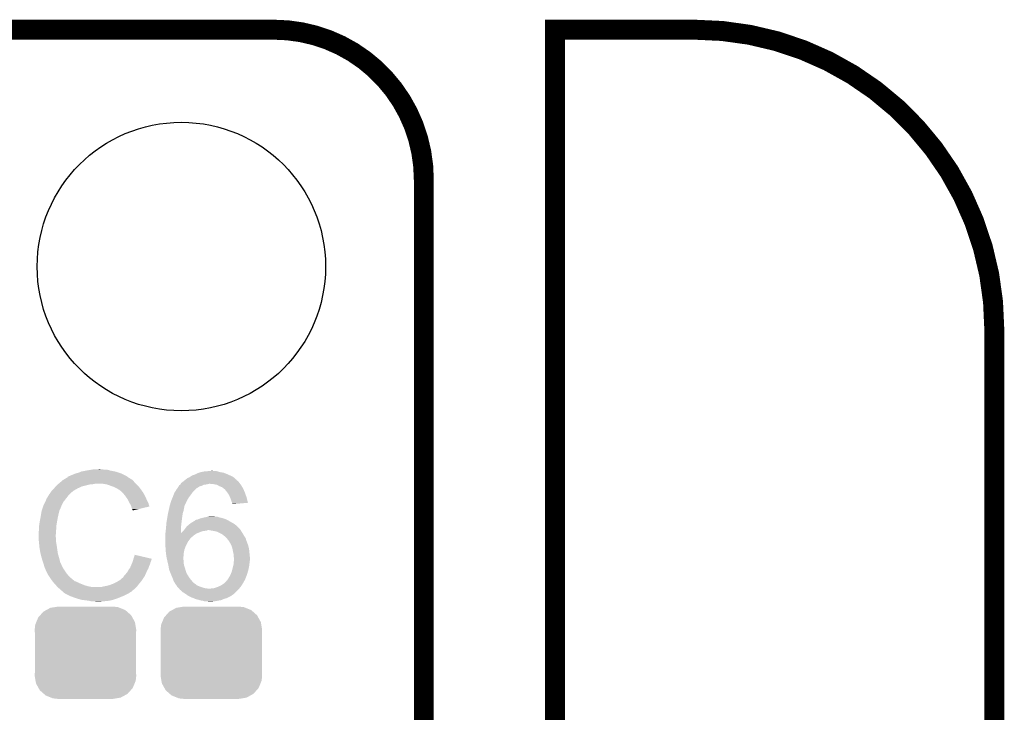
# Model space of a CAD drawing. Extents: x -1.3 to 24.2, y -3.9 to 39.2.
# Tile 31 of 31: x 16.7 to 24.2, y 33.9 to 39.2. Entities that reach past the tile are written whole.
import ezdxf

# ---------------------------------------------------------------- set-up
doc = ezdxf.new("R2010")
doc.units = 0
doc.layers.get('0').update_dxf_attribs({"linetype": 'CONTINUOUS'})
for name, color, linetype in [('ULTRASONIC_4_CLICK_V101_GKO', 10, 'CONTINUOUS'), ('ULTRASONIC_4_CLICK_V101_GTO', 9, 'CONTINUOUS'), ('ULTRASONIC_4_CLICK_V101_GTS', 11, 'CONTINUOUS')]:
    doc.layers.add(name, color=color, linetype=linetype)

# ---------------------------------------------------------------- blocks, each defined once
blk = doc.blocks.new('ROUND_11')
blk.add_circle((0, 0), 1.0998)
blk = doc.blocks.new('CUSTOM_75')
for points in [[(-0.34504, 0.286174), (-0.320744, 0.31339), (0.348152, 0.286174), (0.317222, 0.31339)], [(-0.320744, 0.31339), (-0.298526, 0.325596), (0.317222, 0.31339), (0.30335, 0.325596)], [(-0.298526, 0.325596), (-0.268438, 0.342124), (0.30335, 0.325596), (0.2622, 0.342124)], [(-0.268438, 0.342124), (-0.233628, 0.347838), (0.2622, 0.342124), (0.247972, 0.347838)], [(-0.233628, 0.347838), (-0.20955, 0.35179), (0.247972, 0.347838), (0.20955, 0.35179)], [(-0.383124, 0.213652), (-0.37475, 0.234078), (0.380766, 0.213652), (0.377262, 0.234078)], [(-0.37475, 0.234078), (-0.360486, 0.26887), (0.377262, 0.234078), (0.357822, 0.26887)], [(-0.360486, 0.26887), (-0.34504, 0.286174), (0.357822, 0.26887), (0.348152, 0.286174)], [(-0.38735, 0.17526), (-0.383124, 0.213652), (0.38735, 0.17526), (0.380766, 0.213652)], [(-0.38608, 0.154124), (-0.38735, 0.17526), (0.38608, 0.154124), (0.38735, 0.17526)], [(-0.38608, -0.154124), (-0.38608, 0.154124), (0.38608, -0.154124), (0.38608, 0.154124)], [(-0.38735, -0.17526), (-0.38608, -0.154124), (0.38735, -0.17526), (0.38608, -0.154124)], [(-0.380764, -0.213652), (-0.38735, -0.17526), (0.383124, -0.213652), (0.38735, -0.17526)], [(-0.377262, -0.234078), (-0.380764, -0.213652), (0.374748, -0.234078), (0.383124, -0.213652)], [(-0.35782, -0.26887), (-0.377262, -0.234078), (0.360486, -0.26887), (0.374748, -0.234078)], [(-0.348152, -0.286174), (-0.35782, -0.26887), (0.345038, -0.286174), (0.360486, -0.26887)], [(-0.31722, -0.31339), (-0.348152, -0.286174), (0.320744, -0.31339), (0.345038, -0.286174)], [(-0.30335, -0.325596), (-0.31722, -0.31339), (0.298524, -0.325596), (0.320744, -0.31339)], [(-0.262198, -0.342124), (-0.30335, -0.325596), (0.268438, -0.342124), (0.298524, -0.325596)], [(-0.247972, -0.347838), (-0.262198, -0.342124), (0.233626, -0.347838), (0.268438, -0.342124)], [(-0.20955, -0.35179), (-0.247972, -0.347838), (0.20955, -0.35179), (0.233626, -0.347838)]]:
    blk.add_solid(points)

msp = doc.modelspace()

# ---------------------------------------------------------------- linework, layer by layer
at = {"layer": 'ULTRASONIC_4_CLICK_V101_GKO', "const_width": 0.1524}
for points in [[(4.22402, 39.116), (18.63598, 39.116)], [(20.77974, 24.97582), (20.77974, 39.116), (21.844, 39.116)], [(19.77898, 27.14498), (19.77898, 37.973)], [(24.13, -1.27), (24.13, 36.83)]]:
    msp.add_lwpolyline(points, dxfattribs=at)
for points in [[(19.77898, 37.973, 0.4142136), (18.63598, 39.116)], [(24.13, 36.83, 0.4142136), (21.844, 39.116)]]:
    msp.add_lwpolyline(points, format="xyb", dxfattribs=at)
at = {"layer": 'ULTRASONIC_4_CLICK_V101_GTO'}
for points in [[(17.150082, 35.74034), (17.167862, 35.74796), (17.448786, 35.74034), (17.424402, 35.74796)], [(17.167862, 35.74796), (17.2085, 35.75558), (17.424402, 35.74796), (17.386298, 35.75558)], [(17.2085, 35.75558), (17.23898, 35.76066), (17.386298, 35.75558), (17.368524, 35.76066)], [(17.23898, 35.76066), (17.25422, 35.7632), (17.350742, 35.76066), (17.335502, 35.7632)], [(17.25422, 35.7632), (17.299938, 35.76574), (17.322802, 35.7632), (17.312642, 35.76574)], [(18.077182, 35.74288), (18.10258, 35.74796), (18.227038, 35.74288), (18.208416, 35.74796)], [(18.10258, 35.74796), (18.130518, 35.7505), (18.208416, 35.74796), (18.199104, 35.7505)], [(18.130518, 35.7505), (18.158458, 35.75304), (18.178782, 35.7505), (18.168622, 35.75304)], [(17.010608, 35.669218), (17.019616, 35.67684), (17.569182, 35.669218), (17.5641, 35.67684)], [(17.019616, 35.67684), (17.025622, 35.681922), (17.5641, 35.67684), (17.559016, 35.681922)], [(17.025622, 35.681922), (17.029846, 35.684458), (17.559016, 35.681922), (17.556478, 35.684458)], [(17.029846, 35.684458), (17.034076, 35.686998), (17.556478, 35.684458), (17.551404, 35.686998)], [(17.034076, 35.686998), (17.038302, 35.689534), (17.551404, 35.686998), (17.548866, 35.689534)], [(17.038302, 35.689534), (17.038312, 35.68954), (17.548866, 35.689534), (17.546322, 35.68954)], [(17.038312, 35.68954), (17.059468, 35.70224), (17.546322, 35.68954), (17.526, 35.70224)], [(17.059468, 35.70224), (17.06372, 35.704792), (17.526, 35.70224), (17.522428, 35.704792)], [(17.06372, 35.704792), (17.063736, 35.707326), (17.522428, 35.704792), (17.518878, 35.707326)], [(17.063736, 35.707326), (17.073882, 35.7124), (17.518878, 35.707326), (17.511774, 35.7124)], [(17.073882, 35.7124), (17.081494, 35.714938), (17.511774, 35.7124), (17.508218, 35.714938)], [(17.081494, 35.714938), (17.0815, 35.71494), (17.508218, 35.714938), (17.508216, 35.71494)], [(17.0815, 35.71494), (17.09166, 35.72002), (17.508216, 35.71494), (17.498058, 35.72002)], [(17.09166, 35.72002), (17.104358, 35.7251), (17.498058, 35.72002), (17.4879, 35.7251)], [(17.104358, 35.7251), (17.117058, 35.73018), (17.4879, 35.7251), (17.47647, 35.73018)], [(17.117058, 35.73018), (17.1323, 35.73526), (17.47647, 35.73018), (17.46504, 35.73526)], [(17.1323, 35.73526), (17.150082, 35.74034), (17.46504, 35.73526), (17.448786, 35.74034)], [(17.940868, 35.66922), (17.94764, 35.6743), (18.36674, 35.66922), (18.361658, 35.6743)], [(17.94764, 35.6743), (17.950684, 35.676838), (18.361658, 35.6743), (18.359118, 35.676838)], [(17.950684, 35.676838), (17.953732, 35.679378), (18.359118, 35.676838), (18.354044, 35.679378)], [(17.953732, 35.679378), (17.959824, 35.684454), (18.354044, 35.679378), (18.348966, 35.684454)], [(17.959824, 35.684454), (17.96285, 35.686976), (18.348966, 35.684454), (18.34896, 35.686976)], [(17.96285, 35.686976), (17.96288, 35.687), (18.34896, 35.686976), (18.346424, 35.687)], [(17.96288, 35.687), (17.975582, 35.69716), (18.346424, 35.687), (18.336262, 35.69716)], [(17.975582, 35.69716), (17.981502, 35.699698), (18.336262, 35.69716), (18.333722, 35.699698)], [(17.981502, 35.699698), (17.993362, 35.704782), (18.333722, 35.699698), (18.326096, 35.704782)], [(17.993362, 35.704782), (18.000468, 35.709858), (18.326096, 35.704782), (18.318482, 35.709858)], [(18.000468, 35.709858), (18.01114, 35.71748), (18.318482, 35.709858), (18.30197, 35.71748)], [(18.01114, 35.71748), (18.034, 35.7251), (18.30197, 35.71748), (18.28546, 35.7251)], [(18.034, 35.7251), (18.054322, 35.73526), (18.28546, 35.7251), (18.261074, 35.73526)], [(18.054322, 35.73526), (18.061936, 35.737798), (18.261074, 35.73526), (18.254982, 35.737798)], [(18.061936, 35.737798), (18.077182, 35.74288), (18.254982, 35.737798), (18.227038, 35.74288)], [(16.933924, 35.590478), (16.93926, 35.5981), (17.0942, 35.590478), (17.104358, 35.5981)], [(16.93926, 35.5981), (16.939262, 35.598102), (17.104358, 35.5981), (17.10436, 35.598102)], [(16.939262, 35.598102), (16.941566, 35.600638), (17.10436, 35.598102), (17.106898, 35.600638)], [(16.941566, 35.600638), (16.957732, 35.61842), (17.106898, 35.600638), (17.137382, 35.61842)], [(16.957732, 35.61842), (16.96466, 35.62604), (17.137382, 35.61842), (17.15389, 35.62604)], [(16.96466, 35.62604), (16.97228, 35.63366), (17.15389, 35.62604), (17.170398, 35.63366)], [(16.97228, 35.63366), (16.98752, 35.6489), (17.170398, 35.63366), (17.23136, 35.6489)], [(16.98752, 35.6489), (16.99006, 35.65144), (17.23136, 35.6489), (17.256762, 35.65144)], [(16.99006, 35.65144), (16.9926, 35.65398), (17.256762, 35.65144), (17.269458, 35.65398)], [(16.9926, 35.65398), (17.010608, 35.669218), (17.58442, 35.65398), (17.569182, 35.669218)], [(17.363438, 35.6489), (17.332958, 35.65398), (17.5895, 35.6489), (17.58442, 35.65398)], [(17.39138, 35.63874), (17.363438, 35.6489), (17.59966, 35.63874), (17.5895, 35.6489)], [(17.399006, 35.636198), (17.39138, 35.63874), (17.602202, 35.636198), (17.59966, 35.63874)], [(17.414238, 35.63112), (17.399006, 35.636198), (17.606266, 35.63112), (17.602202, 35.636198)], [(17.42948, 35.6235), (17.414238, 35.63112), (17.61236, 35.6235), (17.606266, 35.63112)], [(17.43456, 35.62096), (17.42948, 35.6235), (17.614176, 35.62096), (17.61236, 35.6235)], [(17.447262, 35.61334), (17.43456, 35.62096), (17.619618, 35.61334), (17.614176, 35.62096)], [(17.457416, 35.608262), (17.447262, 35.61334), (17.623246, 35.608262), (17.619618, 35.61334)], [(17.45996, 35.60572), (17.457416, 35.608262), (17.625062, 35.60572), (17.623246, 35.608262)], [(17.479964, 35.58794), (17.45996, 35.60572), (17.637762, 35.58794), (17.625062, 35.60572)], [(17.879754, 35.59048), (17.8943, 35.61334), (18.01622, 35.59048), (18.03908, 35.61334)], [(17.8943, 35.61334), (17.899628, 35.620954), (18.03908, 35.61334), (18.046694, 35.620954)], [(17.899628, 35.620954), (17.899632, 35.62096), (18.046694, 35.620954), (18.049238, 35.62096)], [(17.899632, 35.62096), (17.90852, 35.633658), (18.049238, 35.62096), (18.067016, 35.633658)], [(17.90852, 35.633658), (17.912076, 35.638738), (18.067016, 35.633658), (18.084798, 35.638738)], [(17.912076, 35.638738), (17.91208, 35.638742), (18.084798, 35.638738), (18.084806, 35.638742)], [(17.91208, 35.638742), (17.912086, 35.641286), (18.084806, 35.638742), (18.089894, 35.641286)], [(17.912086, 35.641286), (17.91462, 35.64382), (18.089894, 35.641286), (18.094962, 35.64382)], [(17.91462, 35.64382), (17.918422, 35.646358), (18.094962, 35.64382), (18.100038, 35.646358)], [(17.918422, 35.646358), (17.922232, 35.6489), (18.100038, 35.646358), (18.11782, 35.6489)], [(17.922232, 35.6489), (17.922242, 35.648906), (18.11782, 35.6489), (18.11785, 35.648906)], [(17.922242, 35.648906), (17.92351, 35.65144), (18.11785, 35.648906), (18.13052, 35.65144)], [(17.92351, 35.65144), (17.92478, 35.65398), (18.13052, 35.65144), (18.140678, 35.65398)], [(17.92478, 35.65398), (17.927324, 35.659058), (18.377536, 35.65398), (18.373728, 35.659058)], [(17.927324, 35.659058), (17.930712, 35.6616), (18.373728, 35.659058), (18.37182, 35.6616)], [(17.930712, 35.6616), (17.940868, 35.66922), (18.37182, 35.6616), (18.36674, 35.66922)], [(18.176242, 35.65144), (18.150842, 35.65398), (18.379442, 35.65144), (18.377536, 35.65398)], [(18.201636, 35.646362), (18.176242, 35.65144), (18.38325, 35.646362), (18.379442, 35.65144)], [(18.210534, 35.641278), (18.201636, 35.646362), (18.387062, 35.641278), (18.38325, 35.646362)], [(18.219418, 35.6362), (18.210534, 35.641278), (18.39011, 35.6362), (18.387062, 35.641278)], [(18.239738, 35.62858), (18.219418, 35.6362), (18.394682, 35.62858), (18.39011, 35.6362)], [(18.25244, 35.61842), (18.239738, 35.62858), (18.400778, 35.61842), (18.394682, 35.62858)], [(18.255826, 35.615882), (18.25244, 35.61842), (18.4023, 35.615882), (18.400778, 35.61842)], [(18.262598, 35.610802), (18.255826, 35.615882), (18.404418, 35.610802), (18.4023, 35.615882)], [(18.26768, 35.60318), (18.262598, 35.610802), (18.407594, 35.60318), (18.404418, 35.610802)], [(18.27022, 35.60064), (18.26768, 35.60318), (18.408652, 35.60064), (18.407594, 35.60318)], [(18.28038, 35.58794), (18.27022, 35.60064), (18.413942, 35.58794), (18.408652, 35.60064)], [(16.891446, 35.516818), (16.89862, 35.532064), (17.0307, 35.516818), (17.042558, 35.532064)], [(16.89862, 35.532064), (16.898626, 35.534606), (17.042558, 35.532064), (17.044534, 35.534606)], [(16.898626, 35.534606), (16.90116, 35.537144), (17.044534, 35.534606), (17.046508, 35.537144)], [(16.90116, 35.537144), (16.903704, 35.54476), (17.046508, 35.537144), (17.052432, 35.54476)], [(16.903704, 35.54476), (16.908782, 35.549844), (17.052432, 35.54476), (17.056386, 35.549844)], [(16.908782, 35.549844), (16.91386, 35.559998), (17.056386, 35.549844), (17.064284, 35.559998)], [(16.91386, 35.559998), (16.915382, 35.562538), (17.064284, 35.559998), (17.06626, 35.562538)], [(16.915382, 35.562538), (16.921478, 35.5727), (17.06626, 35.562538), (17.076422, 35.5727)], [(16.921478, 35.5727), (16.933924, 35.590478), (17.076422, 35.5727), (17.0942, 35.590478)], [(17.48282, 35.5854), (17.479964, 35.58794), (17.639214, 35.5854), (17.637762, 35.58794)], [(17.495012, 35.57016), (17.48282, 35.5854), (17.64792, 35.57016), (17.639214, 35.5854)], [(17.50314, 35.56), (17.495012, 35.57016), (17.653, 35.56), (17.64792, 35.57016)], [(17.510252, 35.54984), (17.50314, 35.56), (17.65808, 35.54984), (17.653, 35.56)], [(17.520918, 35.534598), (17.510252, 35.54984), (17.664856, 35.534598), (17.65808, 35.54984)], [(17.524728, 35.52698), (17.520918, 35.534598), (17.66824, 35.52698), (17.664856, 35.534598)], [(17.53362, 35.5092), (17.524728, 35.52698), (17.677132, 35.5092), (17.66824, 35.52698)], [(17.844588, 35.499042), (17.85112, 35.521902), (17.960338, 35.499042), (17.970732, 35.521902)], [(17.85112, 35.521902), (17.853234, 35.526978), (17.970732, 35.521902), (17.97304, 35.526978)], [(17.853234, 35.526978), (17.863818, 35.552378), (17.97304, 35.526978), (17.988278, 35.552378)], [(17.863818, 35.552378), (17.86382, 35.55238), (17.988278, 35.552378), (17.988278, 35.55238)], [(17.86382, 35.55238), (17.871636, 35.5727), (17.988278, 35.55238), (18.00352, 35.5727)], [(17.871636, 35.5727), (17.876522, 35.5854), (18.00352, 35.5727), (18.01259, 35.5854)], [(17.876522, 35.5854), (17.879754, 35.59048), (18.01259, 35.5854), (18.01622, 35.59048)], [(18.282074, 35.5854), (18.28038, 35.58794), (18.415, 35.5854), (18.413942, 35.58794)], [(18.290538, 35.572702), (18.282074, 35.5854), (18.419536, 35.572702), (18.415, 35.5854)], [(18.29816, 35.55746), (18.290538, 35.572702), (18.424978, 35.55746), (18.419536, 35.572702)], [(18.301426, 35.54984), (18.29816, 35.55746), (18.427698, 35.54984), (18.424978, 35.55746)], [(18.30578, 35.539678), (18.301426, 35.54984), (18.430232, 35.539678), (18.427698, 35.54984)], [(18.31086, 35.524438), (18.30578, 35.539678), (18.434032, 35.524438), (18.430232, 35.539678)], [(18.315938, 35.511744), (18.31086, 35.524438), (18.437198, 35.511744), (18.434032, 35.524438)], [(16.863062, 35.443162), (16.863906, 35.445696), (16.99895, 35.443162), (17.000218, 35.445696)], [(16.863906, 35.445696), (16.865598, 35.450776), (17.000218, 35.445696), (17.00022, 35.450776)], [(16.865598, 35.450776), (16.866444, 35.453314), (17.00022, 35.450776), (17.002754, 35.453314)], [(16.866444, 35.453314), (16.867292, 35.455856), (17.002754, 35.453314), (17.00276, 35.455856)], [(16.867292, 35.455856), (16.877452, 35.48634), (17.00276, 35.455856), (17.01546, 35.48634)], [(16.877452, 35.48634), (16.8783, 35.48888), (17.01546, 35.48634), (17.01673, 35.48888)], [(16.8783, 35.48888), (16.891446, 35.516818), (17.01673, 35.48888), (17.0307, 35.516818)], [(17.535034, 35.506658), (17.53362, 35.5092), (17.678402, 35.506658), (17.677132, 35.5092)], [(17.54632, 35.486342), (17.535034, 35.506658), (17.684474, 35.486342), (17.678402, 35.506658)], [(17.547594, 35.481254), (17.54632, 35.486342), (17.685994, 35.481254), (17.684474, 35.486342)], [(17.548862, 35.47618), (17.547594, 35.481254), (17.66483, 35.47618), (17.685994, 35.481254)], [(17.55394, 35.460944), (17.548862, 35.47618), (17.601286, 35.460944), (17.66483, 35.47618)], [(17.559014, 35.455866), (17.55394, 35.460944), (17.580106, 35.455866), (17.601286, 35.460944)], [(17.55902, 35.45081), (17.559014, 35.455866), (17.55902, 35.45081), (17.580106, 35.455866)], [(17.831162, 35.44316), (17.83334, 35.45332), (17.945098, 35.44316), (17.94713, 35.45332)], [(17.83334, 35.45332), (17.836856, 35.468558), (17.94713, 35.45332), (17.95018, 35.468558)], [(17.836856, 35.468558), (17.838614, 35.476178), (17.95018, 35.468558), (17.952718, 35.476178)], [(17.838614, 35.476178), (17.840958, 35.486336), (17.952718, 35.476178), (17.95272, 35.486336)], [(17.840958, 35.486336), (17.84096, 35.48634), (17.95272, 35.486336), (17.952722, 35.48634)], [(17.84096, 35.48634), (17.842408, 35.491414), (17.952722, 35.48634), (17.957794, 35.491414)], [(17.842408, 35.491414), (17.84386, 35.496496), (17.957794, 35.491414), (17.9578, 35.496496)], [(17.84386, 35.496496), (17.844588, 35.499042), (17.9578, 35.496496), (17.960338, 35.499042)], [(18.31594, 35.509198), (18.315938, 35.511744), (18.437832, 35.509198), (18.437198, 35.511744)], [(18.31594, 35.501604), (18.31594, 35.509198), (18.348376, 35.501604), (18.437832, 35.509198)], [(18.318456, 35.50158), (18.31594, 35.501604), (18.348094, 35.50158), (18.348376, 35.501604)], [(18.31848, 35.499066), (18.318456, 35.50158), (18.31848, 35.499066), (18.348094, 35.50158)], [(16.8502, 35.3695), (16.85544, 35.39744), (16.98244, 35.3695), (16.98752, 35.39744)], [(16.85544, 35.39744), (16.85925, 35.4203), (16.98752, 35.39744), (16.9926, 35.4203)], [(16.85925, 35.4203), (16.862636, 35.440618), (16.9926, 35.4203), (16.997678, 35.440618)], [(16.862636, 35.440618), (16.863062, 35.443162), (16.997678, 35.440618), (16.99895, 35.443162)], [(17.81556, 35.35426), (17.818522, 35.37204), (17.930424, 35.35426), (17.9324, 35.37204)], [(17.818522, 35.37204), (17.82064, 35.38474), (17.9324, 35.37204), (17.933986, 35.38474)], [(17.82064, 35.38474), (17.821812, 35.39236), (17.933986, 35.38474), (17.93494, 35.39236)], [(17.821812, 35.39236), (17.82572, 35.41776), (17.93494, 35.39236), (17.938568, 35.41776)], [(17.82572, 35.41776), (17.827896, 35.427918), (17.938568, 35.41776), (17.94002, 35.427918)], [(17.827896, 35.427918), (17.831162, 35.44316), (17.94002, 35.427918), (17.945098, 35.44316)], [(18.0086, 35.359342), (18.031466, 35.37204), (18.31403, 35.359342), (18.291808, 35.37204)], [(18.031466, 35.37204), (18.034, 35.372064), (18.291808, 35.37204), (18.291766, 35.372064)], [(18.034, 35.372064), (18.034008, 35.374582), (18.291766, 35.372064), (18.28736, 35.374582)], [(18.034008, 35.374582), (18.03781, 35.37712), (18.28736, 35.374582), (18.282918, 35.37712)], [(18.03781, 35.37712), (18.04162, 35.379662), (18.282918, 35.37712), (18.277836, 35.379662)], [(18.04162, 35.379662), (18.054322, 35.382202), (18.277836, 35.379662), (18.272756, 35.382202)], [(18.054322, 35.382202), (18.060244, 35.38474), (18.272756, 35.382202), (18.26768, 35.38474)], [(18.060244, 35.38474), (18.072102, 35.38982), (18.26768, 35.38474), (18.251172, 35.38982)], [(18.072102, 35.38982), (18.09242, 35.3949), (18.251172, 35.38982), (18.234662, 35.3949)], [(18.09242, 35.3949), (18.10385, 35.39744), (18.234662, 35.3949), (18.219422, 35.39744)], [(18.10385, 35.39744), (18.126702, 35.402518), (18.219422, 35.39744), (18.206724, 35.402518)], [(18.126702, 35.402518), (18.12671, 35.40252), (18.206724, 35.402518), (18.194022, 35.40252)], [(18.12671, 35.40252), (18.138142, 35.40506), (18.194022, 35.40252), (18.183862, 35.40506)], [(16.84274, 35.32124), (16.84528, 35.339022), (16.976088, 35.32124), (16.97736, 35.339022)], [(16.84274, 35.293302), (16.84274, 35.32124), (16.974094, 35.293302), (16.976088, 35.32124)], [(16.84528, 35.339022), (16.84782, 35.3568), (16.97736, 35.339022), (16.980322, 35.3568)], [(16.84782, 35.3568), (16.8502, 35.3695), (16.980322, 35.3568), (16.98244, 35.3695)], [(17.808262, 35.278098), (17.81048, 35.29584), (17.927362, 35.278098), (17.927348, 35.29584)], [(17.81048, 35.29584), (17.81302, 35.32378), (17.927348, 35.29584), (17.927324, 35.32378)], [(17.81302, 35.32378), (17.81323, 35.326318), (17.927324, 35.32378), (17.92732, 35.326318)], [(17.81323, 35.326318), (17.81556, 35.35426), (17.92732, 35.326318), (17.930424, 35.35426)], [(17.94256, 35.2933), (17.9451, 35.29584), (18.092422, 35.2933), (18.112738, 35.29584)], [(17.9451, 35.29584), (17.947218, 35.298382), (18.112738, 35.29584), (18.125442, 35.298382)], [(17.947218, 35.298382), (17.949332, 35.30092), (18.125442, 35.298382), (18.130524, 35.30092)], [(17.949332, 35.30092), (17.955682, 35.30854), (18.38198, 35.30092), (18.3769, 35.30854)], [(17.955682, 35.30854), (17.9578, 35.31108), (18.3769, 35.30854), (18.374362, 35.31108)], [(17.9578, 35.31108), (17.9705, 35.328862), (18.374362, 35.31108), (18.35658, 35.328862)], [(17.9705, 35.328862), (17.973462, 35.331402), (18.35658, 35.328862), (18.35404, 35.331402)], [(17.973462, 35.331402), (17.988278, 35.3441), (18.35404, 35.331402), (18.339224, 35.3441)], [(17.988278, 35.3441), (17.991664, 35.34664), (18.339224, 35.3441), (18.336258, 35.34664)], [(17.991664, 35.34664), (18.0086, 35.359342), (18.336258, 35.34664), (18.31403, 35.359342)], [(18.14069, 35.300918), (18.140678, 35.30092), (18.38198, 35.300918), (18.38198, 35.30092)], [(18.196542, 35.290762), (18.14069, 35.300918), (18.387062, 35.290762), (18.38198, 35.300918)], [(16.8402, 35.283142), (16.84274, 35.293302), (16.973368, 35.283142), (16.974094, 35.293302)], [(16.8402, 35.267902), (16.8402, 35.283142), (16.97228, 35.267902), (16.973368, 35.283142)], [(16.8402, 35.2679), (16.8402, 35.267902), (16.972282, 35.2679), (16.97228, 35.267902)], [(16.841344, 35.245038), (16.8402, 35.2679), (16.972282, 35.245038), (16.972282, 35.2679)], [(16.841726, 35.237416), (16.841344, 35.245038), (16.97482, 35.237416), (16.972282, 35.245038)], [(16.84274, 35.2171), (16.841726, 35.237416), (16.97482, 35.2171), (16.97482, 35.237416)], [(17.80794, 35.27552), (17.808262, 35.278098), (18.0467, 35.27552), (18.053144, 35.278098)], [(17.80794, 35.26028), (17.80794, 35.27552), (18.02384, 35.26028), (18.0467, 35.27552)], [(17.80794, 35.23996), (17.80794, 35.26028), (18.00098, 35.23996), (18.02384, 35.26028)], [(17.80794, 35.237422), (17.80794, 35.23996), (17.998442, 35.237422), (18.00098, 35.23996)], [(17.80794, 35.2298), (17.80794, 35.237422), (17.99336, 35.2298), (17.998442, 35.237422)], [(17.80794, 35.217098), (17.80794, 35.2298), (17.9832, 35.217098), (17.99336, 35.2298)], [(17.927362, 35.278098), (17.934942, 35.28568), (18.053144, 35.278098), (18.0721, 35.28568)], [(17.934942, 35.28568), (17.94256, 35.2933), (18.0721, 35.28568), (18.092422, 35.2933)], [(18.196562, 35.290758), (18.196542, 35.290762), (18.387066, 35.290758), (18.387062, 35.290762)], [(18.21942, 35.2806), (18.196562, 35.290758), (18.394682, 35.2806), (18.387066, 35.290758)], [(18.219424, 35.280598), (18.21942, 35.2806), (18.394682, 35.280598), (18.394682, 35.2806)], [(18.239738, 35.27044), (18.219424, 35.280598), (18.400776, 35.27044), (18.394682, 35.280598)], [(18.25498, 35.25774), (18.239738, 35.27044), (18.408396, 35.25774), (18.400776, 35.27044)], [(18.258366, 35.2552), (18.25498, 35.25774), (18.409918, 35.2552), (18.408396, 35.25774)], [(18.26514, 35.250118), (18.258366, 35.2552), (18.413308, 35.250118), (18.409918, 35.2552)], [(18.275296, 35.239962), (18.26514, 35.250118), (18.420082, 35.239962), (18.413308, 35.250118)], [(18.2753, 35.239958), (18.275296, 35.239962), (18.420084, 35.239958), (18.420082, 35.239962)], [(18.28913, 35.22218), (18.2753, 35.239958), (18.42516, 35.22218), (18.420084, 35.239958)], [(18.293082, 35.217098), (18.28913, 35.22218), (18.427066, 35.217098), (18.42516, 35.22218)], [(16.843504, 35.209478), (16.84274, 35.2171), (16.97482, 35.209478), (16.97482, 35.2171)], [(16.845026, 35.19424), (16.843504, 35.209478), (16.97736, 35.19424), (16.97482, 35.209478)], [(16.84782, 35.166298), (16.845026, 35.19424), (16.98166, 35.166298), (16.97736, 35.19424)], [(16.848718, 35.16122), (16.84782, 35.166298), (16.98244, 35.16122), (16.98166, 35.166298)], [(16.85544, 35.12312), (16.848718, 35.16122), (16.98752, 35.12312), (16.98244, 35.16122)], [(17.80794, 35.199318), (17.80794, 35.217098), (17.97304, 35.199318), (17.9832, 35.217098)], [(17.80794, 35.181538), (17.80794, 35.199318), (17.964148, 35.181538), (17.97304, 35.199318)], [(17.8081, 35.179), (17.80794, 35.181538), (17.96288, 35.179), (17.964148, 35.181538)], [(17.809846, 35.15106), (17.8081, 35.179), (17.952722, 35.15106), (17.96288, 35.179)], [(17.81048, 35.1409), (17.809846, 35.15106), (17.950872, 35.1409), (17.952722, 35.15106)], [(18.30832, 35.1917), (18.293082, 35.217098), (18.43659, 35.1917), (18.427066, 35.217098)], [(18.312016, 35.181538), (18.30832, 35.1917), (18.4404, 35.181538), (18.43659, 35.1917)], [(18.31848, 35.163758), (18.312016, 35.181538), (18.444846, 35.163758), (18.4404, 35.181538)], [(18.31899, 35.161218), (18.31848, 35.163758), (18.44548, 35.161218), (18.444846, 35.163758)], [(18.32356, 35.13836), (18.31899, 35.161218), (18.44802, 35.13836), (18.44548, 35.161218)], [(16.855442, 35.123118), (16.85544, 35.12312), (16.98752, 35.123118), (16.98752, 35.12312)], [(16.86052, 35.1028), (16.855442, 35.123118), (16.993326, 35.1028), (16.98752, 35.123118)], [(16.864876, 35.08756), (16.86052, 35.1028), (16.99768, 35.08756), (16.993326, 35.1028)], [(16.87068, 35.06724), (16.864876, 35.08756), (17.003102, 35.06724), (16.99768, 35.08756)], [(17.559652, 35.064698), (17.56156, 35.069782), (17.69872, 35.064698), (17.699988, 35.069782)], [(17.56156, 35.069782), (17.562828, 35.074858), (17.699988, 35.069782), (17.701258, 35.074858)], [(17.562828, 35.074858), (17.564098, 35.079936), (17.701258, 35.074858), (17.703798, 35.079936)], [(17.564098, 35.079936), (17.56473, 35.08246), (17.703798, 35.079936), (17.7038, 35.08246)], [(17.56473, 35.08246), (17.56664, 35.090098), (17.7038, 35.08246), (17.671362, 35.090098)], [(17.56664, 35.090098), (17.574282, 35.112956), (17.671362, 35.090098), (17.574282, 35.112956)], [(17.812704, 35.123122), (17.81048, 35.1409), (17.94764, 35.123122), (17.950872, 35.1409)], [(17.81556, 35.10026), (17.812704, 35.123122), (17.946006, 35.10026), (17.94764, 35.123122)], [(17.818282, 35.08756), (17.81556, 35.10026), (17.9451, 35.08756), (17.946006, 35.10026)], [(17.82046, 35.077402), (17.818282, 35.08756), (17.9451, 35.077402), (17.9451, 35.08756)], [(17.82318, 35.064702), (17.82046, 35.077402), (17.94764, 35.064702), (17.9451, 35.077402)], [(18.32864, 35.115498), (18.32356, 35.13836), (18.450308, 35.115498), (18.44802, 35.13836)], [(18.328642, 35.097718), (18.32864, 35.115498), (18.452086, 35.097718), (18.450308, 35.115498)], [(18.33118, 35.090096), (18.328642, 35.097718), (18.452848, 35.090096), (18.452086, 35.097718)], [(18.329994, 35.064696), (18.330502, 35.072318), (18.45056, 35.064696), (18.453098, 35.072318)], [(18.330502, 35.072318), (18.33118, 35.08248), (18.453098, 35.072318), (18.453098, 35.08248)], [(18.33118, 35.087562), (18.33118, 35.090096), (18.4531, 35.087562), (18.452848, 35.090096)], [(18.33118, 35.08248), (18.33118, 35.087562), (18.453098, 35.08248), (18.4531, 35.087562)], [(16.876608, 35.04946), (16.87068, 35.06724), (17.007844, 35.04946), (17.003102, 35.06724)], [(16.877456, 35.046916), (16.876608, 35.04946), (17.010382, 35.046916), (17.007844, 35.04946)], [(16.879148, 35.041838), (16.877456, 35.046916), (17.01292, 35.041838), (17.010382, 35.046916)], [(16.88084, 35.036758), (16.879148, 35.041838), (17.014614, 35.036758), (17.01292, 35.041838)], [(16.881476, 35.03422), (16.88084, 35.036758), (17.01546, 35.03422), (17.014614, 35.036758)], [(16.883382, 35.0266), (16.881476, 35.03422), (17.019272, 35.0266), (17.01546, 35.03422)], [(16.885922, 35.018982), (16.883382, 35.0266), (17.02308, 35.018982), (17.019272, 35.0266)], [(16.88846, 35.011362), (16.885922, 35.018982), (17.027844, 35.011362), (17.02308, 35.018982)], [(16.891, 35.00628), (16.88846, 35.011362), (17.031018, 35.00628), (17.027844, 35.011362)], [(16.894586, 34.99866), (16.891, 35.00628), (17.03578, 34.99866), (17.031018, 35.00628)], [(16.905344, 34.9758), (16.894586, 34.99866), (17.05102, 34.9758), (17.03578, 34.99866)], [(17.52346, 34.99104), (17.52854, 35.001198), (17.66824, 34.99104), (17.674044, 35.001198)], [(17.52854, 35.001198), (17.534634, 35.008818), (17.674044, 35.001198), (17.6784, 35.008818)], [(17.534634, 35.008818), (17.5387, 35.013902), (17.6784, 35.008818), (17.67985, 35.013902)], [(17.5387, 35.013902), (17.54414, 35.026598), (17.67985, 35.013902), (17.683478, 35.026598)], [(17.54414, 35.026598), (17.550672, 35.041838), (17.683478, 35.026598), (17.691098, 35.041838)], [(17.550672, 35.041838), (17.55394, 35.04946), (17.691098, 35.041838), (17.692622, 35.04946)], [(17.55394, 35.04946), (17.555844, 35.054538), (17.692622, 35.04946), (17.69364, 35.054538)], [(17.555844, 35.054538), (17.559652, 35.064698), (17.69364, 35.054538), (17.69872, 35.064698)], [(17.82318, 35.0647), (17.82318, 35.064702), (17.94764, 35.0647), (17.94764, 35.064702)], [(17.826698, 35.049462), (17.82318, 35.0647), (17.94764, 35.049462), (17.94764, 35.0647)], [(17.8308, 35.031682), (17.826698, 35.049462), (17.95018, 35.031682), (17.94764, 35.049462)], [(17.8308, 35.03168), (17.8308, 35.031682), (17.950182, 35.03168), (17.95018, 35.031682)], [(17.834188, 35.011362), (17.8308, 35.03168), (17.957798, 35.011362), (17.950182, 35.03168)], [(17.83588, 35.001202), (17.834188, 35.011362), (17.96034, 35.001202), (17.957798, 35.011362)], [(17.839944, 34.991042), (17.83588, 35.001202), (17.96288, 34.991042), (17.96034, 35.001202)], [(18.3134, 34.983418), (18.319634, 35.00628), (18.436704, 34.983418), (18.44294, 35.00628)], [(18.319634, 35.00628), (18.32102, 35.01136), (18.44294, 35.00628), (18.443862, 35.01136)], [(18.32102, 35.01136), (18.326294, 35.03422), (18.443862, 35.01136), (18.44802, 35.03422)], [(18.326294, 35.03422), (18.32864, 35.044378), (18.44802, 35.03422), (18.449148, 35.044378)], [(18.32864, 35.044378), (18.329486, 35.05708), (18.449148, 35.044378), (18.45056, 35.05708)], [(18.329486, 35.05708), (18.329994, 35.064696), (18.45056, 35.05708), (18.45056, 35.064696)], [(16.91132, 34.963098), (16.905344, 34.9758), (17.061182, 34.963098), (17.05102, 34.9758)], [(16.919786, 34.9504), (16.91132, 34.963098), (17.07134, 34.9504), (17.061182, 34.963098)], [(16.933332, 34.930082), (16.919786, 34.9504), (17.094198, 34.930082), (17.07134, 34.9504)], [(16.93672, 34.925), (16.933332, 34.930082), (17.100552, 34.925), (17.094198, 34.930082)], [(16.948444, 34.90976), (16.93672, 34.925), (17.119604, 34.90976), (17.100552, 34.925)], [(17.457416, 34.91738), (17.47012, 34.92754), (17.628446, 34.91738), (17.63522, 34.92754)], [(17.47012, 34.92754), (17.477744, 34.935162), (17.63522, 34.92754), (17.6403, 34.935162)], [(17.477744, 34.935162), (17.482818, 34.937704), (17.6403, 34.935162), (17.641994, 34.937704)], [(17.482818, 34.937704), (17.4879, 34.94532), (17.641994, 34.937704), (17.647072, 34.94532)], [(17.4879, 34.94532), (17.491708, 34.950398), (17.647072, 34.94532), (17.650458, 34.950398)], [(17.491708, 34.950398), (17.495522, 34.95548), (17.650458, 34.950398), (17.65268, 34.95548)], [(17.495522, 34.95548), (17.50314, 34.963102), (17.65268, 34.95548), (17.656016, 34.963102)], [(17.50314, 34.963102), (17.51076, 34.97326), (17.656016, 34.963102), (17.66046, 34.97326)], [(17.51076, 34.97326), (17.520922, 34.985962), (17.66046, 34.97326), (17.666018, 34.985962)], [(17.520922, 34.985962), (17.52346, 34.99104), (17.666018, 34.985962), (17.66824, 34.99104)], [(17.84807, 34.970726), (17.839944, 34.991042), (17.9705, 34.970726), (17.96288, 34.991042)], [(17.849088, 34.968182), (17.84807, 34.970726), (17.973036, 34.968182), (17.9705, 34.970726)], [(17.852136, 34.960562), (17.849088, 34.968182), (17.97558, 34.960562), (17.973036, 34.968182)], [(17.8562, 34.9504), (17.852136, 34.960562), (17.9832, 34.9504), (17.97558, 34.960562)], [(17.861642, 34.937702), (17.8562, 34.9504), (17.990818, 34.937702), (17.9832, 34.9504)], [(17.86382, 34.93262), (17.861642, 34.937702), (17.994884, 34.93262), (17.990818, 34.937702)], [(17.866678, 34.925), (17.86382, 34.93262), (18.00098, 34.925), (17.994884, 34.93262)], [(17.87144, 34.912296), (17.866678, 34.925), (18.011568, 34.912296), (18.00098, 34.925)], [(18.277828, 34.917382), (18.29308, 34.94024), (18.412458, 34.917382), (18.421982, 34.94024)], [(18.29308, 34.94024), (18.297434, 34.947862), (18.421982, 34.94024), (18.42516, 34.947862)], [(18.297434, 34.947862), (18.30324, 34.958018), (18.42516, 34.947862), (18.428544, 34.958018)], [(18.30324, 34.958018), (18.311368, 34.97834), (18.428544, 34.958018), (18.43532, 34.97834)], [(18.311368, 34.97834), (18.3134, 34.983418), (18.43532, 34.97834), (18.436704, 34.983418)], [(16.948446, 34.909758), (16.948444, 34.90976), (17.124684, 34.909758), (17.119604, 34.90976)], [(16.952352, 34.90468), (16.948446, 34.909758), (17.134842, 34.90468), (17.124684, 34.909758)], [(16.954308, 34.902138), (16.952352, 34.90468), (17.142464, 34.902138), (17.134842, 34.90468)], [(16.958214, 34.89706), (16.954308, 34.902138), (17.150078, 34.89706), (17.142464, 34.902138)], [(16.96212, 34.891982), (16.958214, 34.89706), (17.163622, 34.891982), (17.150078, 34.89706)], [(16.964662, 34.88944), (16.96212, 34.891982), (17.1704, 34.88944), (17.163622, 34.891982)], [(16.97482, 34.87928), (16.964662, 34.88944), (17.195796, 34.87928), (17.1704, 34.88944)], [(16.974822, 34.879278), (16.97482, 34.87928), (17.1958, 34.879278), (17.195796, 34.87928)], [(16.980916, 34.87166), (16.974822, 34.879278), (17.22374, 34.87166), (17.1958, 34.879278)], [(16.984978, 34.866582), (16.980916, 34.87166), (17.25421, 34.866582), (17.22374, 34.87166)], [(16.984982, 34.86658), (16.984978, 34.866582), (17.254222, 34.86658), (17.25421, 34.866582)], [(16.997678, 34.856422), (16.984982, 34.86658), (17.5768, 34.856422), (17.586958, 34.86658)], [(16.997682, 34.85642), (16.997678, 34.856422), (17.5768, 34.85642), (17.5768, 34.856422)], [(17.00784, 34.846262), (16.997682, 34.85642), (17.565188, 34.846262), (17.5768, 34.85642)], [(17.017998, 34.83864), (17.00784, 34.846262), (17.556476, 34.83864), (17.565188, 34.846262)], [(17.315182, 34.86658), (17.32534, 34.86912), (17.586958, 34.86658), (17.589498, 34.86912)], [(17.32534, 34.86912), (17.33804, 34.87166), (17.589498, 34.86912), (17.592038, 34.87166)], [(17.33804, 34.87166), (17.35074, 34.8742), (17.592038, 34.87166), (17.593942, 34.8742)], [(17.35074, 34.8742), (17.38122, 34.881822), (17.593942, 34.8742), (17.599658, 34.881822)], [(17.38122, 34.881822), (17.40916, 34.89198), (17.599658, 34.881822), (17.607278, 34.89198)], [(17.40916, 34.89198), (17.409162, 34.891982), (17.607278, 34.89198), (17.60728, 34.891982)], [(17.409162, 34.891982), (17.439638, 34.90722), (17.60728, 34.891982), (17.620614, 34.90722)], [(17.439638, 34.90722), (17.448522, 34.912298), (17.620614, 34.90722), (17.62506, 34.912298)], [(17.448522, 34.912298), (17.457416, 34.91738), (17.62506, 34.912298), (17.628446, 34.91738)], [(17.872962, 34.90976), (17.87144, 34.912296), (18.01368, 34.90976), (18.011568, 34.912296)], [(17.880582, 34.897062), (17.872962, 34.90976), (18.026378, 34.897062), (18.01368, 34.90976)], [(17.886678, 34.886902), (17.880582, 34.897062), (18.040602, 34.886902), (18.026378, 34.897062)], [(17.888584, 34.88436), (17.886678, 34.886902), (18.04416, 34.88436), (18.040602, 34.886902)], [(17.890488, 34.881822), (17.888584, 34.88436), (18.0467, 34.881822), (18.04416, 34.88436)], [(17.894298, 34.876738), (17.890488, 34.881822), (18.056866, 34.876738), (18.0467, 34.881822)], [(17.89557, 34.8742), (17.894298, 34.876738), (18.06194, 34.8742), (18.056866, 34.876738)], [(17.898112, 34.86912), (17.89557, 34.8742), (18.07464, 34.86912), (18.06194, 34.8742)], [(17.899374, 34.866596), (17.898112, 34.86912), (18.082214, 34.866596), (18.07464, 34.86912)], [(17.901914, 34.86658), (17.899374, 34.866596), (18.082262, 34.86658), (18.082214, 34.866596)], [(17.908582, 34.858962), (17.901914, 34.86658), (18.105118, 34.858962), (18.082262, 34.86658)], [(17.910806, 34.85642), (17.908582, 34.858962), (18.12544, 34.85642), (18.105118, 34.858962)], [(17.91303, 34.85388), (17.910806, 34.85642), (18.14322, 34.85388), (18.12544, 34.85642)], [(17.919698, 34.84626), (17.91303, 34.85388), (18.36166, 34.84626), (18.369282, 34.85388)], [(17.940018, 34.82848), (17.919698, 34.84626), (18.34388, 34.82848), (18.36166, 34.84626)], [(18.150836, 34.85388), (18.155916, 34.856418), (18.369282, 34.85388), (18.371456, 34.856418)], [(18.155916, 34.856418), (18.171158, 34.85642), (18.371456, 34.856418), (18.371458, 34.85642)], [(18.171158, 34.85642), (18.188942, 34.861502), (18.371458, 34.85642), (18.375814, 34.861502)], [(18.188942, 34.861502), (18.20926, 34.86912), (18.375814, 34.861502), (18.382344, 34.86912)], [(18.20926, 34.86912), (18.21497, 34.871658), (18.382344, 34.86912), (18.38452, 34.871658)], [(18.21497, 34.871658), (18.23212, 34.87928), (18.38452, 34.871658), (18.389282, 34.87928)], [(18.23212, 34.87928), (18.25117, 34.89198), (18.389282, 34.87928), (18.39722, 34.89198)], [(18.25117, 34.89198), (18.25498, 34.89452), (18.39722, 34.89198), (18.398742, 34.89452)], [(18.25498, 34.89452), (18.265142, 34.904682), (18.398742, 34.89452), (18.40484, 34.904682)], [(18.265142, 34.904682), (18.275294, 34.914832), (18.40484, 34.904682), (18.409914, 34.914832)], [(18.275294, 34.914836), (18.275302, 34.917358), (18.409918, 34.914836), (18.412434, 34.917358)], [(18.275294, 34.914832), (18.275294, 34.914836), (18.409914, 34.914832), (18.409918, 34.914836)], [(18.275302, 34.917358), (18.277828, 34.91738), (18.412434, 34.917358), (18.412456, 34.91738)], [(18.277828, 34.91738), (18.277828, 34.917382), (18.412456, 34.91738), (18.412458, 34.917382)], [(17.018016, 34.838624), (17.017998, 34.83864), (17.553934, 34.838624), (17.556476, 34.83864)], [(17.02308, 34.83356), (17.018016, 34.838624), (17.551394, 34.83356), (17.553934, 34.838624)], [(17.025622, 34.831018), (17.02308, 34.83356), (17.546318, 34.831018), (17.551394, 34.83356)], [(17.030698, 34.825942), (17.025622, 34.831018), (17.538704, 34.825942), (17.546318, 34.831018)], [(17.030702, 34.82594), (17.030698, 34.825942), (17.538702, 34.82594), (17.538704, 34.825942)], [(17.038314, 34.820864), (17.030702, 34.82594), (17.53024, 34.820864), (17.538702, 34.82594)], [(17.040836, 34.82086), (17.038314, 34.820864), (17.530234, 34.82086), (17.53024, 34.820864)], [(17.04086, 34.818336), (17.040836, 34.82086), (17.526026, 34.818336), (17.530234, 34.82086)], [(17.040892, 34.81832), (17.04086, 34.818336), (17.526, 34.81832), (17.526026, 34.818336)], [(17.0815, 34.798), (17.040892, 34.81832), (17.48536, 34.798), (17.526, 34.81832)], [(17.10309, 34.79038), (17.0815, 34.798), (17.46504, 34.79038), (17.48536, 34.798)], [(17.12468, 34.78276), (17.10309, 34.79038), (17.44726, 34.78276), (17.46504, 34.79038)], [(17.165318, 34.77006), (17.12468, 34.78276), (17.409158, 34.77006), (17.44726, 34.78276)], [(17.185638, 34.76752), (17.165318, 34.77006), (17.401538, 34.76752), (17.409158, 34.77006)], [(17.96034, 34.81578), (17.940018, 34.82848), (18.33118, 34.81578), (18.34388, 34.82848)], [(17.963896, 34.81324), (17.96034, 34.81578), (18.32864, 34.81324), (18.33118, 34.81578)], [(17.978118, 34.80308), (17.963896, 34.81324), (18.314124, 34.80308), (18.32864, 34.81324)], [(17.991834, 34.79546), (17.978118, 34.80308), (18.303238, 34.79546), (18.314124, 34.80308)], [(17.991838, 34.795458), (17.991834, 34.79546), (18.300696, 34.795458), (18.303238, 34.79546)], [(18.000978, 34.79038), (17.991838, 34.795458), (18.290542, 34.79038), (18.300696, 34.795458)], [(18.0213, 34.78276), (18.000978, 34.79038), (18.277842, 34.78276), (18.290542, 34.79038)], [(18.021306, 34.782758), (18.0213, 34.78276), (18.27784, 34.782758), (18.277842, 34.78276)], [(18.033156, 34.77768), (18.021306, 34.782758), (18.257518, 34.77768), (18.27784, 34.782758)], [(18.039078, 34.775142), (18.033156, 34.77768), (18.251806, 34.775142), (18.257518, 34.77768)], [(18.0594, 34.77006), (18.039078, 34.775142), (18.240372, 34.77006), (18.251806, 34.775142)], [(18.06829, 34.76752), (18.0594, 34.77006), (18.234658, 34.76752), (18.240372, 34.77006)], [(17.226278, 34.76244), (17.185638, 34.76752), (17.378678, 34.76244), (17.401538, 34.76752)], [(17.235168, 34.7599), (17.226278, 34.76244), (17.35328, 34.7599), (17.378678, 34.76244)], [(17.244056, 34.75736), (17.235168, 34.7599), (17.32534, 34.75736), (17.35328, 34.7599)], [(17.282158, 34.75482), (17.271998, 34.75736), (17.297402, 34.75482), (17.32534, 34.75736)], [(18.077178, 34.76498), (18.06829, 34.76752), (18.220688, 34.76498), (18.234658, 34.76752)], [(18.09242, 34.76244), (18.077178, 34.76498), (18.206718, 34.76244), (18.220688, 34.76498)], [(18.107658, 34.757362), (18.09242, 34.76244), (18.17879, 34.757362), (18.206718, 34.76244)], [(18.130516, 34.75736), (18.107658, 34.757362), (18.17878, 34.75736), (18.17879, 34.757362)], [(18.138138, 34.754822), (18.130516, 34.75736), (18.145786, 34.754822), (18.17878, 34.75736)], [(18.145762, 34.75482), (18.138138, 34.754822), (18.145762, 34.75482), (18.145786, 34.754822)]]:
    msp.add_solid(points, dxfattribs=at)

# ---------------------------------------------------------------- block references
at = {"layer": 'ULTRASONIC_4_CLICK_V101_GTS'}
for name, p in [('ROUND_11', (17.92986, 37.31006)), ('CUSTOM_75', (17.19834, 34.3662)), ('CUSTOM_75', (18.15846, 34.3662))]:
    msp.add_blockref(name, p, dxfattribs=at)

doc.saveas('drawing.dxf')
